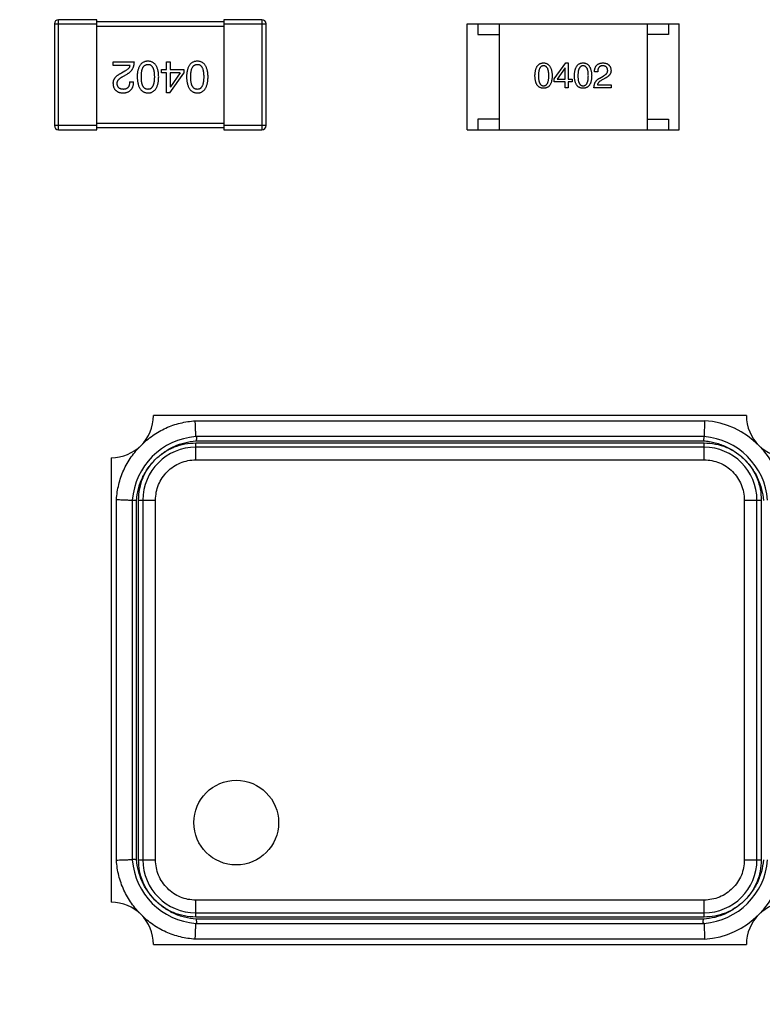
# Model space of a CAD drawing. Header units: millimetres. Extents: x 170 to 326, y 157 to 284.
# Tile 63 of 117: x 271.74 to 275.25, y 245.84 to 250.5. Entities that reach past the tile are written whole.
import ezdxf

# ---------------------------------------------------------------- set-up
doc = ezdxf.new("R2010")
doc.units = ezdxf.units.MM
doc.header["$LTSCALE"] = 30.734
doc.header["$PDMODE"] = 3
doc.header["$PDSIZE"] = 0.3125
doc.layers.get('0').update_dxf_attribs({"linetype": 'CONTINUOUS'})
doc.layers.get('Defpoints').update_dxf_attribs({"linetype": 'CONTINUOUS'})
doc.layers.add('dim', color=6, linetype='CONTINUOUS', lineweight=9)
doc.styles.add('Verdana', font='verdana.ttf', dxfattribs={"height": 2.5})
doc.dimstyles.new('aaaaaaaa 3.0', dxfattribs={"dimtxt": 2.5, "dimasz": 1.5, "dimexe": 1.25, "dimexo": 0.625, "dimtad": 1, "dimdec": 1, "dimzin": 9, "dimdsep": 46, "dimtxsty": 'Verdana', "dimcen": 0, "dimazin": 0, "dimtfac": 1, "dimtofl": 0, "dimtmove": 0, "dimatfit": 3, "dimfxl": 1, "dimlwd": 25, "dimlwe": 25, "dimarcsym": 0})

# ---------------------------------------------------------------- blocks, each defined once
blk = doc.blocks.new('*D22')
at = {"layer": 'Defpoints', "color": 0}
for p in [(274.7606, 232.134), (276.0365, 231.1686)]:
    blk.add_point(p, dxfattribs=at)
at = {"layer": 'dim', "color": 0, "lineweight": 25}
blk.add_line((258.9163, 244.1233), (273.5644, 233.0392), dxfattribs=at)
at = {"layer": 'dim', "color": 0}
blk.add_solid([(273.4136, 232.8398), (273.7153, 233.2385), (274.7606, 232.134)], dxfattribs=at)
at = {"layer": 'dim', "color": 0, "insert": (267.0097, 240.8408), "char_height": 2.5, "attachment_point": 5, "rotation": 322.8856, "style": 'Verdana'}
blk.add_mtext('4-M2{\\f宋体|b0|i0|c134|p2;螺柱}', dxfattribs=at)

msp = doc.modelspace()

# ---------------------------------------------------------------- linework, layer by layer
at = {"linetype": 'Continuous'}
for p, q in [((271.9275, 249.9763), (271.9275, 250.4963)), ((272.1075, 250.4963), (271.9275, 250.4963)), ((272.1075, 249.9763), (272.1075, 250.4963)), ((272.7075, 250.4863), (272.1075, 250.4863)), ((272.7075, 250.4963), (272.7075, 249.9763)), ((272.8875, 250.4963), (272.7075, 250.4963)), ((272.8875, 250.4963), (272.8875, 249.9763)), ((271.9075, 250.4763), (271.9075, 249.9963)), ((271.9075, 250.4763), (272.1075, 250.4763)), ((272.1075, 250.4663), (272.7075, 250.4663)), ((272.7075, 250.4763), (272.9075, 250.4763)), ((272.9075, 249.9963), (272.9075, 250.4763)), ((273.8576, 249.9764), (273.8576, 250.4764)), ((273.8576, 250.4764), (274.8576, 250.4764)), ((273.9076, 250.4764), (273.9076, 250.4264)), ((274.0076, 250.4764), (274.0076, 249.9764)), ((274.7076, 250.4764), (274.7076, 249.9764)), ((274.8076, 250.4764), (274.8076, 250.4264)), ((274.8576, 249.9764), (274.8576, 250.4764)), ((273.9076, 250.4264), (274.0076, 250.4264)), ((274.8076, 250.4264), (274.7076, 250.4264)), ((272.1844, 250.2803), (272.1844, 250.2975)), ((272.1844, 250.2975), (272.2852, 250.2975)), ((272.4364, 250.2615), (272.4364, 250.2975)), ((272.4364, 250.2975), (272.4544, 250.2975)), ((272.4544, 250.2975), (272.4544, 250.2615)), ((272.2647, 250.2803), (272.1844, 250.2803)), ((272.2401, 250.2525), (272.2245, 250.2434)), ((272.4142, 250.2459), (272.4142, 250.2615)), ((272.4142, 250.2615), (272.4364, 250.2615)), ((272.4364, 250.2459), (272.4142, 250.2459)), ((272.4364, 250.15), (272.4364, 250.2459)), ((272.4544, 250.2615), (272.5192, 250.2615)), ((272.4544, 250.2459), (272.4544, 250.1787)), ((272.502, 250.2459), (272.4544, 250.2459)), ((272.502, 250.2459), (272.4552, 250.1787)), ((272.5192, 250.2615), (272.5192, 250.2434)), ((274.2683, 250.2173), (274.322, 250.2921)), ((274.3194, 250.2691), (274.282, 250.2154)), ((274.3201, 250.2691), (274.3194, 250.2691)), ((274.3201, 250.2154), (274.3201, 250.2691)), ((274.322, 250.2921), (274.3345, 250.2921)), ((274.3345, 250.2921), (274.3345, 250.2154)), ((274.4731, 250.2495), (274.4581, 250.2495)), ((272.2311, 250.2279), (272.2508, 250.2393)), ((272.2631, 250.2033), (272.2819, 250.2033)), ((272.452, 250.15), (272.5192, 250.2434)), ((274.2683, 250.2029), (274.2683, 250.2173)), ((274.3201, 250.2029), (274.2683, 250.2029)), ((274.282, 250.2154), (274.3201, 250.2154)), ((274.3201, 250.1741), (274.3201, 250.2029)), ((274.3345, 250.2154), (274.3522, 250.2154)), ((274.3345, 250.2029), (274.3345, 250.1741)), ((274.3522, 250.2029), (274.3345, 250.2029)), ((274.3522, 250.2154), (274.3522, 250.2029)), ((274.483, 250.2206), (274.4987, 250.2298)), ((274.504, 250.2173), (274.4915, 250.2101)), ((272.4544, 250.1787), (272.4552, 250.1787)), ((274.3345, 250.1741), (274.3201, 250.1741)), ((274.5361, 250.1741), (274.4554, 250.1741)), ((274.4718, 250.1878), (274.5361, 250.1878)), ((274.5361, 250.1878), (274.5361, 250.1741)), ((272.452, 250.15), (272.4364, 250.15)), ((273.9076, 250.0264), (273.9076, 249.9764)), ((274.0076, 250.0264), (273.9076, 250.0264)), ((274.7076, 250.0264), (274.8076, 250.0264)), ((274.8076, 250.0264), (274.8076, 249.9764)), ((272.1075, 249.9963), (271.9075, 249.9963)), ((271.9275, 249.9763), (272.1075, 249.9763)), ((272.7075, 250.0063), (272.1075, 250.0063)), ((272.1075, 249.9863), (272.7075, 249.9863)), ((272.9075, 249.9963), (272.7075, 249.9963)), ((272.7075, 249.9763), (272.8875, 249.9763)), ((273.8576, 249.9764), (274.8576, 249.9764)), ((275.1755, 248.6264), (272.3755, 248.6264)), ((272.5728, 248.6014), (274.9783, 248.6014)), ((274.9755, 248.5264), (272.5755, 248.5264)), ((274.974, 248.5065), (274.9755, 248.5264)), ((272.5755, 248.5064), (274.974, 248.5065)), ((272.5755, 248.4964), (274.9755, 248.4964)), ((272.5755, 248.4164), (272.5755, 248.4964)), ((274.9755, 248.4164), (274.9755, 248.4964)), ((274.9755, 248.4764), (272.5755, 248.4764)), ((272.1755, 248.4264), (272.1755, 246.3264)), ((272.5755, 248.4164), (274.9755, 248.4164)), ((272.2005, 246.5237), (272.2005, 248.2292)), ((272.2755, 248.2264), (272.2755, 246.5264)), ((272.2956, 246.5264), (272.2955, 248.2249)), ((272.3055, 248.2264), (272.3855, 248.2264)), ((272.3055, 246.5264), (272.3055, 248.2264)), ((272.3255, 248.2264), (272.3255, 246.5264)), ((272.3855, 246.5264), (272.3855, 248.2264)), ((275.1655, 248.2264), (275.2455, 248.2264)), ((275.1655, 248.2264), (275.1655, 246.5264)), ((275.2255, 246.5264), (275.2255, 248.2264)), ((275.2455, 248.2264), (275.2455, 246.5264)), ((272.3055, 246.5264), (272.3855, 246.5264)), ((275.1655, 246.5264), (275.2455, 246.5264)), ((274.9755, 246.3364), (272.5755, 246.3364)), ((272.5755, 246.2564), (272.5755, 246.3364)), ((274.9755, 246.2564), (274.9755, 246.3364)), ((272.5755, 246.2764), (274.9755, 246.2764)), ((274.9755, 246.2564), (272.5755, 246.2564)), ((274.974, 246.2464), (272.5771, 246.2464)), ((272.5755, 246.2264), (274.9755, 246.2264)), ((272.3755, 246.1264), (275.1755, 246.1264)), ((274.9783, 246.1514), (272.5728, 246.1514))]:
    msp.add_line(p, q, dxfattribs=at)
msp.add_circle((272.7663, 246.7025), 0.2, dxfattribs=at)
for centre, radius, start, end in [((271.9275, 250.4763), 0.02, 90, 180), ((272.8875, 250.4763), 0.02, 0, 90), ((271.9275, 249.9963), 0.02, 180, 270), ((272.8875, 249.9963), 0.02, 270, 0), ((272.1755, 248.6264), 0.2, 270, 0), ((275.3755, 248.6264), 0.2, 180, 270), ((274.9505, 248.2014), 0.401, 3.9757, 86.0243), ((272.6006, 248.2014), 0.326, 94.4096, 175.5904), ((274.9505, 248.2014), 0.326, 4.4096, 85.5904), ((272.5755, 248.2264), 0.25, 90, 180), ((274.9755, 248.2264), 0.25, 0, 90), ((272.6006, 246.5515), 0.326, 184.4096, 265.5904), ((272.5755, 246.5264), 0.25, 180, 270), ((274.9505, 246.5515), 0.326, 274.4096, 355.5904), ((274.9755, 246.5264), 0.25, 270, 0), ((274.9505, 246.5515), 0.401, 273.9757, 356.0243), ((272.1755, 246.1264), 0.2, 0, 90), ((275.3755, 246.1264), 0.2, 90, 180)]:
    msp.add_arc(centre, radius, start, end, dxfattribs=at)
for points, knots in [([(272.2508, 250.2393), (272.2521, 250.2401), (272.2548, 250.2416), (272.2586, 250.2441), (272.2622, 250.2468), (272.2655, 250.2497), (272.2686, 250.2527), (272.2714, 250.2559), (272.274, 250.2593), (272.2762, 250.2629), (272.2783, 250.2666), (272.28, 250.2705), (272.2816, 250.2746), (272.2828, 250.2789), (272.2838, 250.2833), (272.2845, 250.2879), (272.285, 250.2926), (272.2851, 250.2959), (272.2852, 250.2975)], [0, 0, 0, 0, 0.065828, 0.130094, 0.192451, 0.254037, 0.313974, 0.373757, 0.433048, 0.492243, 0.551902, 0.611758, 0.672678, 0.734814, 0.798569, 0.863693, 0.930488, 1, 1, 1, 1]), ([(272.3493, 250.3), (272.3473, 250.2999), (272.3434, 250.2997), (272.3378, 250.2988), (272.3326, 250.2972), (272.3277, 250.2952), (272.3231, 250.2925), (272.319, 250.2893), (272.3152, 250.2855), (272.3119, 250.2811), (272.3089, 250.2762), (272.3063, 250.2707), (272.304, 250.2647), (272.3022, 250.2581), (272.3007, 250.2509), (272.2996, 250.2432), (272.2988, 250.2349), (272.2986, 250.2292), (272.2985, 250.2262)], [0, 0, 0, 0, 0.059134, 0.115603, 0.169236, 0.221572, 0.273254, 0.32474, 0.377319, 0.431815, 0.488555, 0.548609, 0.612242, 0.680182, 0.75251, 0.829782, 0.91231, 1, 1, 1, 1]), ([(272.4001, 250.2262), (272.4, 250.2292), (272.3998, 250.2349), (272.3991, 250.2432), (272.398, 250.2509), (272.3964, 250.2581), (272.3946, 250.2647), (272.3923, 250.2707), (272.3897, 250.2762), (272.3867, 250.2811), (272.3834, 250.2855), (272.3796, 250.2893), (272.3755, 250.2925), (272.371, 250.2952), (272.3661, 250.2972), (272.3608, 250.2988), (272.3552, 250.2997), (272.3513, 250.2999), (272.3493, 250.3)], [0, 0, 0, 0, 0.087693, 0.170223, 0.247496, 0.319826, 0.387768, 0.451403, 0.511459, 0.568358, 0.622671, 0.675251, 0.726739, 0.778422, 0.830759, 0.884394, 0.940865, 1, 1, 1, 1]), ([(272.5825, 250.3), (272.5805, 250.2999), (272.5766, 250.2997), (272.571, 250.2988), (272.5657, 250.2972), (272.5608, 250.2952), (272.5563, 250.2925), (272.5522, 250.2893), (272.5484, 250.2855), (272.545, 250.2811), (272.542, 250.2762), (272.5394, 250.2707), (272.5372, 250.2647), (272.5353, 250.2581), (272.5338, 250.2509), (272.5327, 250.2432), (272.5319, 250.2349), (272.5317, 250.2292), (272.5316, 250.2262)], [0, 0, 0, 0, 0.059134, 0.115603, 0.169236, 0.221572, 0.273254, 0.32474, 0.377319, 0.431815, 0.488555, 0.548609, 0.612242, 0.680182, 0.75251, 0.829782, 0.91231, 1, 1, 1, 1]), ([(272.6333, 250.2262), (272.6332, 250.2292), (272.633, 250.2349), (272.6322, 250.2432), (272.6311, 250.2509), (272.6296, 250.2581), (272.6277, 250.2647), (272.6255, 250.2707), (272.6229, 250.2762), (272.6199, 250.2811), (272.6165, 250.2855), (272.6128, 250.2893), (272.6086, 250.2925), (272.6041, 250.2952), (272.5992, 250.2972), (272.594, 250.2988), (272.5883, 250.2997), (272.5845, 250.2999), (272.5825, 250.3)], [0, 0, 0, 0, 0.087693, 0.170223, 0.247496, 0.319826, 0.387768, 0.451403, 0.511459, 0.568358, 0.622671, 0.675251, 0.726739, 0.778422, 0.830759, 0.884394, 0.940865, 1, 1, 1, 1]), ([(272.2647, 250.2803), (272.2644, 250.279), (272.2639, 250.2764), (272.2623, 250.2726), (272.2601, 250.269), (272.2573, 250.2654), (272.2539, 250.262), (272.2499, 250.2587), (272.2452, 250.2554), (272.2419, 250.2535), (272.2401, 250.2525)], [0, 0, 0, 0, 0.103034, 0.208166, 0.318255, 0.434664, 0.559728, 0.695394, 0.841708, 1, 1, 1, 1]), ([(272.3182, 250.2262), (272.3182, 250.2286), (272.3182, 250.2331), (272.3186, 250.2397), (272.3192, 250.2459), (272.32, 250.2516), (272.3211, 250.2569), (272.3224, 250.2617), (272.324, 250.2661), (272.3258, 250.27), (272.3279, 250.2735), (272.3302, 250.2766), (272.3328, 250.2792), (272.3356, 250.2813), (272.3387, 250.283), (272.342, 250.2842), (272.3456, 250.285), (272.3481, 250.2852), (272.3493, 250.2852)], [0, 0, 0, 0, 0.094834, 0.184067, 0.267029, 0.344713, 0.417334, 0.484367, 0.546941, 0.604717, 0.65953, 0.710539, 0.759381, 0.806382, 0.853027, 0.900623, 0.949121, 1, 1, 1, 1]), ([(272.3493, 250.2852), (272.3505, 250.2852), (272.3529, 250.2851), (272.3564, 250.2844), (272.3597, 250.2833), (272.3626, 250.2816), (272.3654, 250.2795), (272.3679, 250.277), (272.3702, 250.2739), (272.3722, 250.2704), (272.3739, 250.2665), (272.3755, 250.2621), (272.3767, 250.2572), (272.3778, 250.2519), (272.3786, 250.2461), (272.3792, 250.2399), (272.3796, 250.2332), (272.3796, 250.2286), (272.3796, 250.2262)], [0, 0, 0, 0, 0.049766, 0.097012, 0.143225, 0.188786, 0.235079, 0.282962, 0.333687, 0.387747, 0.445963, 0.508657, 0.576545, 0.649868, 0.72822, 0.812712, 0.903543, 1, 1, 1, 1]), ([(272.5513, 250.2262), (272.5513, 250.2286), (272.5514, 250.2331), (272.5517, 250.2397), (272.5523, 250.2459), (272.5532, 250.2516), (272.5543, 250.2569), (272.5556, 250.2617), (272.5572, 250.2661), (272.559, 250.27), (272.5611, 250.2735), (272.5634, 250.2766), (272.5659, 250.2792), (272.5688, 250.2813), (272.5719, 250.283), (272.5752, 250.2842), (272.5787, 250.285), (272.5812, 250.2852), (272.5825, 250.2852)], [0, 0, 0, 0, 0.094834, 0.184067, 0.267029, 0.344713, 0.417334, 0.484367, 0.546941, 0.604717, 0.65953, 0.710539, 0.759381, 0.806382, 0.853027, 0.900623, 0.949121, 1, 1, 1, 1]), ([(272.5825, 250.2852), (272.5837, 250.2852), (272.5861, 250.2851), (272.5896, 250.2844), (272.5928, 250.2833), (272.5958, 250.2816), (272.5985, 250.2795), (272.6011, 250.277), (272.6033, 250.2739), (272.6053, 250.2704), (272.6071, 250.2665), (272.6087, 250.2621), (272.6099, 250.2572), (272.611, 250.2519), (272.6118, 250.2461), (272.6124, 250.2399), (272.6127, 250.2332), (272.6128, 250.2286), (272.6128, 250.2262)], [0, 0, 0, 0, 0.049766, 0.097012, 0.143225, 0.188786, 0.235079, 0.282962, 0.333687, 0.387747, 0.445963, 0.508657, 0.576545, 0.649868, 0.72822, 0.812712, 0.903543, 1, 1, 1, 1]), ([(274.177, 250.2311), (274.177, 250.2335), (274.1772, 250.2383), (274.1778, 250.2451), (274.1787, 250.2515), (274.1799, 250.2574), (274.1814, 250.2629), (274.1832, 250.2679), (274.1853, 250.2724), (274.1877, 250.2765), (274.1904, 250.2801), (274.1934, 250.2832), (274.1967, 250.2859), (274.2003, 250.2881), (274.2042, 250.2898), (274.2084, 250.2911), (274.2129, 250.2919), (274.216, 250.292), (274.2176, 250.2921)], [0, 0, 0, 0, 0.088823, 0.172287, 0.250296, 0.323438, 0.392244, 0.456221, 0.516635, 0.573871, 0.628, 0.680335, 0.731489, 0.782557, 0.834044, 0.886738, 0.942089, 1, 1, 1, 1]), ([(274.2176, 250.2783), (274.2166, 250.2783), (274.2147, 250.2782), (274.2119, 250.2777), (274.2093, 250.2767), (274.2069, 250.2754), (274.2048, 250.2737), (274.2027, 250.2717), (274.2009, 250.2693), (274.1993, 250.2665), (274.1979, 250.2633), (274.1967, 250.2598), (274.1957, 250.2559), (274.1948, 250.2517), (274.1942, 250.247), (274.1937, 250.2421), (274.1934, 250.2367), (274.1934, 250.233), (274.1934, 250.2311)], [0, 0, 0, 0, 0.049764, 0.097007, 0.143217, 0.188577, 0.235116, 0.282997, 0.333719, 0.387776, 0.445989, 0.508679, 0.576563, 0.649481, 0.728235, 0.812722, 0.903548, 1, 1, 1, 1]), ([(274.2176, 250.2921), (274.2192, 250.292), (274.2222, 250.2918), (274.2267, 250.2909), (274.2308, 250.2896), (274.2347, 250.2879), (274.2383, 250.2856), (274.2416, 250.2829), (274.2445, 250.2798), (274.2472, 250.2762), (274.2496, 250.2721), (274.2518, 250.2676), (274.2536, 250.2626), (274.2551, 250.2572), (274.2563, 250.2513), (274.2573, 250.245), (274.258, 250.2382), (274.2582, 250.2335), (274.2583, 250.2311)], [0, 0, 0, 0, 0.057415, 0.112361, 0.16496, 0.216437, 0.267441, 0.318839, 0.371478, 0.426325, 0.483626, 0.544235, 0.608673, 0.677374, 0.750405, 0.828394, 0.911525, 1, 1, 1, 1]), ([(274.2425, 250.2311), (274.2425, 250.233), (274.2425, 250.2367), (274.2422, 250.2421), (274.2417, 250.247), (274.241, 250.2517), (274.2402, 250.2559), (274.2391, 250.2598), (274.2379, 250.2633), (274.2364, 250.2665), (274.2347, 250.2693), (274.2329, 250.2717), (274.2308, 250.2737), (274.2286, 250.2754), (274.2261, 250.2767), (274.2234, 250.2777), (274.2206, 250.2782), (274.2186, 250.2783), (274.2176, 250.2783)], [0, 0, 0, 0, 0.095719, 0.185854, 0.269738, 0.347952, 0.420315, 0.487894, 0.550245, 0.608186, 0.662454, 0.713283, 0.761375, 0.808209, 0.854301, 0.901312, 0.949396, 1, 1, 1, 1]), ([(274.3635, 250.2311), (274.3636, 250.2335), (274.3637, 250.2383), (274.3643, 250.2451), (274.3652, 250.2515), (274.3664, 250.2574), (274.3679, 250.2629), (274.3697, 250.2679), (274.3718, 250.2724), (274.3742, 250.2765), (274.3769, 250.2801), (274.3799, 250.2832), (274.3832, 250.2859), (274.3868, 250.2881), (274.3907, 250.2898), (274.3949, 250.2911), (274.3994, 250.2919), (274.4025, 250.292), (274.4041, 250.2921)], [0, 0, 0, 0, 0.088823, 0.172287, 0.250296, 0.323438, 0.392244, 0.456221, 0.516635, 0.573871, 0.628, 0.680335, 0.731489, 0.782557, 0.834044, 0.886738, 0.942089, 1, 1, 1, 1]), ([(274.4041, 250.2783), (274.4032, 250.2783), (274.4012, 250.2782), (274.3985, 250.2777), (274.3959, 250.2767), (274.3935, 250.2754), (274.3913, 250.2737), (274.3893, 250.2717), (274.3875, 250.2693), (274.3859, 250.2665), (274.3844, 250.2633), (274.3832, 250.2598), (274.3822, 250.2559), (274.3813, 250.2517), (274.3807, 250.247), (274.3802, 250.2421), (274.3799, 250.2367), (274.3799, 250.233), (274.3799, 250.2311)], [0, 0, 0, 0, 0.049764, 0.097007, 0.143217, 0.188577, 0.235116, 0.282997, 0.333719, 0.387776, 0.445989, 0.508679, 0.576563, 0.649481, 0.728235, 0.812722, 0.903548, 1, 1, 1, 1]), ([(274.4041, 250.2921), (274.4057, 250.292), (274.4088, 250.2918), (274.4132, 250.2909), (274.4174, 250.2896), (274.4212, 250.2879), (274.4248, 250.2856), (274.4281, 250.2829), (274.4311, 250.2798), (274.4338, 250.2762), (274.4362, 250.2721), (274.4383, 250.2676), (274.4401, 250.2626), (274.4416, 250.2572), (274.4428, 250.2513), (274.4438, 250.245), (274.4445, 250.2382), (274.4447, 250.2335), (274.4448, 250.2311)], [0, 0, 0, 0, 0.057415, 0.112361, 0.16496, 0.216437, 0.267441, 0.318839, 0.371478, 0.426325, 0.483626, 0.544235, 0.608673, 0.677374, 0.750405, 0.828394, 0.911525, 1, 1, 1, 1]), ([(274.4291, 250.2311), (274.429, 250.233), (274.429, 250.2367), (274.4287, 250.2421), (274.4282, 250.247), (274.4276, 250.2517), (274.4267, 250.2559), (274.4256, 250.2598), (274.4244, 250.2633), (274.4229, 250.2665), (274.4212, 250.2693), (274.4194, 250.2717), (274.4173, 250.2737), (274.4151, 250.2754), (274.4126, 250.2767), (274.41, 250.2777), (274.4071, 250.2782), (274.4051, 250.2783), (274.4041, 250.2783)], [0, 0, 0, 0, 0.095719, 0.185854, 0.269738, 0.347952, 0.420315, 0.487894, 0.550245, 0.608186, 0.662454, 0.713283, 0.761375, 0.808209, 0.854301, 0.901312, 0.949396, 1, 1, 1, 1]), ([(274.4581, 250.2495), (274.4581, 250.2511), (274.4582, 250.2544), (274.4588, 250.2591), (274.4596, 250.2635), (274.4608, 250.2676), (274.4622, 250.2714), (274.464, 250.2748), (274.4661, 250.278), (274.4685, 250.2808), (274.4712, 250.2834), (274.4742, 250.2855), (274.4776, 250.2874), (274.4812, 250.289), (274.4851, 250.2903), (274.4894, 250.2912), (274.4939, 250.2918), (274.4971, 250.292), (274.4987, 250.2921)], [0, 0, 0, 0, 0.074935, 0.145873, 0.212498, 0.27598, 0.33603, 0.394042, 0.450372, 0.505546, 0.560812, 0.616481, 0.673265, 0.732328, 0.7938, 0.858943, 0.92718, 1, 1, 1, 1]), ([(274.4967, 250.2783), (274.4958, 250.2783), (274.494, 250.2782), (274.4914, 250.2779), (274.4889, 250.2773), (274.4867, 250.2766), (274.4846, 250.2755), (274.4826, 250.2743), (274.4809, 250.2728), (274.4793, 250.2711), (274.4779, 250.2692), (274.4767, 250.267), (274.4757, 250.2646), (274.4748, 250.262), (274.4741, 250.2592), (274.4736, 250.2562), (274.4733, 250.2529), (274.4732, 250.2506), (274.4731, 250.2495)], [0, 0, 0, 0, 0.065945, 0.127767, 0.186553, 0.242898, 0.297728, 0.351599, 0.404854, 0.459191, 0.515338, 0.573322, 0.634405, 0.698538, 0.767039, 0.84022, 0.917406, 1, 1, 1, 1]), ([(274.5204, 250.2573), (274.5203, 250.2581), (274.5201, 250.2598), (274.5197, 250.2621), (274.5191, 250.2642), (274.5184, 250.2663), (274.5175, 250.2681), (274.5165, 250.2698), (274.5152, 250.2714), (274.5138, 250.2728), (274.5122, 250.274), (274.5105, 250.2751), (274.5086, 250.276), (274.5066, 250.2768), (274.5043, 250.2774), (274.502, 250.2779), (274.4994, 250.2782), (274.4976, 250.2783), (274.4967, 250.2783)], [0, 0, 0, 0, 0.069456, 0.136175, 0.198596, 0.258993, 0.316838, 0.37342, 0.428889, 0.48454, 0.540119, 0.597644, 0.65702, 0.718534, 0.783117, 0.851564, 0.923888, 1, 1, 1, 1]), ([(274.4987, 250.2921), (274.5001, 250.292), (274.5029, 250.2918), (274.507, 250.2912), (274.5108, 250.2903), (274.5143, 250.2892), (274.5176, 250.2879), (274.5206, 250.2863), (274.5233, 250.2844), (274.5258, 250.2823), (274.528, 250.28), (274.53, 250.2774), (274.5317, 250.2745), (274.5331, 250.2714), (274.5342, 250.2681), (274.5351, 250.2645), (274.5358, 250.2607), (274.536, 250.258), (274.5361, 250.2567)], [0, 0, 0, 0, 0.074847, 0.14558, 0.212628, 0.276599, 0.337792, 0.396608, 0.453638, 0.509854, 0.565589, 0.621545, 0.678777, 0.737222, 0.798388, 0.862259, 0.929312, 1, 1, 1, 1]), ([(274.4987, 250.2298), (274.4996, 250.2303), (274.5015, 250.2312), (274.504, 250.2327), (274.5064, 250.2343), (274.5087, 250.2359), (274.5107, 250.2375), (274.5125, 250.2391), (274.5142, 250.2408), (274.5156, 250.2426), (274.5169, 250.2443), (274.5179, 250.246), (274.5188, 250.2479), (274.5195, 250.2497), (274.52, 250.2516), (274.5203, 250.2535), (274.5205, 250.2554), (274.5204, 250.2567), (274.5204, 250.2573)], [0, 0, 0, 0, 0.084365, 0.165386, 0.24176, 0.314729, 0.38433, 0.449952, 0.513164, 0.5734, 0.630824, 0.68644, 0.740136, 0.792605, 0.844515, 0.896112, 0.947763, 1, 1, 1, 1]), ([(274.5361, 250.2567), (274.5361, 250.2557), (274.5362, 250.2537), (274.5359, 250.2508), (274.5354, 250.2479), (274.5346, 250.2451), (274.5335, 250.2424), (274.5322, 250.2397), (274.5306, 250.2371), (274.5287, 250.2347), (274.5266, 250.2322), (274.5242, 250.2299), (274.5214, 250.2276), (274.5185, 250.2254), (274.5152, 250.2232), (274.5117, 250.2212), (274.508, 250.2192), (274.5053, 250.218), (274.504, 250.2173)], [0, 0, 0, 0, 0.055083, 0.109453, 0.162685, 0.21614, 0.26961, 0.324284, 0.380202, 0.437433, 0.497084, 0.559152, 0.624288, 0.692446, 0.763862, 0.838743, 0.917269, 1, 1, 1, 1]), ([(272.2245, 250.2434), (272.2228, 250.2427), (272.2195, 250.2411), (272.2148, 250.2386), (272.2104, 250.236), (272.2064, 250.2334), (272.2027, 250.2306), (272.1993, 250.2278), (272.1963, 250.2248), (272.1936, 250.2218), (272.1912, 250.2187), (272.1892, 250.2154), (272.1876, 250.2121), (272.1862, 250.2087), (272.1852, 250.2052), (272.1846, 250.2016), (272.1843, 250.198), (272.1843, 250.1955), (272.1844, 250.1943)], [0, 0, 0, 0, 0.082731, 0.161257, 0.236138, 0.307554, 0.375712, 0.440848, 0.502916, 0.562567, 0.619798, 0.675716, 0.73039, 0.78386, 0.837315, 0.890547, 0.944917, 1, 1, 1, 1]), ([(272.204, 250.1934), (272.204, 250.1942), (272.2039, 250.1959), (272.2041, 250.1983), (272.2045, 250.2006), (272.2051, 250.203), (272.206, 250.2053), (272.2071, 250.2075), (272.2084, 250.2098), (272.21, 250.2119), (272.2118, 250.2141), (272.2139, 250.2162), (272.2162, 250.2182), (272.2187, 250.2202), (272.2214, 250.2222), (272.2244, 250.2242), (272.2277, 250.2261), (272.2299, 250.2273), (272.2311, 250.2279)], [0, 0, 0, 0, 0.052237, 0.103888, 0.155485, 0.207395, 0.259864, 0.31356, 0.369176, 0.4266, 0.486836, 0.550048, 0.61567, 0.685271, 0.75824, 0.834614, 0.915635, 1, 1, 1, 1]), ([(272.2311, 250.15), (272.2331, 250.1501), (272.237, 250.1503), (272.2427, 250.1511), (272.2481, 250.1523), (272.253, 250.1538), (272.2575, 250.1558), (272.2617, 250.1582), (272.2655, 250.1609), (272.2689, 250.1641), (272.2719, 250.1676), (272.2745, 250.1716), (272.2767, 250.1759), (272.2785, 250.1806), (272.28, 250.1857), (272.281, 250.1912), (272.2817, 250.1971), (272.2818, 250.2012), (272.2819, 250.2033)], [0, 0, 0, 0, 0.07282, 0.141057, 0.2062, 0.267672, 0.326735, 0.383519, 0.439188, 0.494454, 0.549628, 0.605958, 0.66397, 0.72402, 0.787502, 0.854127, 0.925065, 1, 1, 1, 1]), ([(272.2631, 250.2033), (272.263, 250.2018), (272.2629, 250.199), (272.2625, 250.1949), (272.2619, 250.1911), (272.261, 250.1875), (272.2599, 250.1843), (272.2586, 250.1813), (272.2571, 250.1786), (272.2553, 250.1762), (272.2534, 250.1741), (272.2512, 250.1722), (272.2488, 250.1707), (272.2462, 250.1694), (272.2433, 250.1684), (272.2403, 250.1677), (272.237, 250.1673), (272.2347, 250.1672), (272.2336, 250.1672)], [0, 0, 0, 0, 0.082594, 0.15978, 0.232961, 0.301462, 0.365595, 0.426678, 0.484662, 0.540809, 0.595146, 0.648401, 0.702272, 0.757102, 0.813447, 0.872233, 0.934055, 1, 1, 1, 1]), ([(272.2985, 250.2262), (272.2986, 250.2232), (272.2989, 250.2174), (272.2997, 250.2089), (272.3009, 250.201), (272.3025, 250.1936), (272.3044, 250.1868), (272.3066, 250.1806), (272.3093, 250.175), (272.3123, 250.1699), (272.3157, 250.1654), (272.3194, 250.1614), (272.3235, 250.158), (272.328, 250.1553), (272.3328, 250.1531), (272.338, 250.1514), (272.3435, 250.1503), (272.3474, 250.1501), (272.3493, 250.15)], [0, 0, 0, 0, 0.088475, 0.171606, 0.249595, 0.322626, 0.391327, 0.455765, 0.516374, 0.573675, 0.628522, 0.681161, 0.732559, 0.783563, 0.83504, 0.887639, 0.942585, 1, 1, 1, 1]), ([(272.3493, 250.1672), (272.3481, 250.1673), (272.3456, 250.1674), (272.342, 250.168), (272.3387, 250.1692), (272.3356, 250.1708), (272.3328, 250.1729), (272.3302, 250.1755), (272.3279, 250.1785), (272.3258, 250.182), (272.324, 250.186), (272.3224, 250.1904), (272.3211, 250.1952), (272.32, 250.2005), (272.3192, 250.2063), (272.3186, 250.2125), (272.3182, 250.2192), (272.3182, 250.2238), (272.3182, 250.2262)], [0, 0, 0, 0, 0.050604, 0.098688, 0.145699, 0.191791, 0.238625, 0.286717, 0.337546, 0.391814, 0.449755, 0.512106, 0.579685, 0.652048, 0.730262, 0.814146, 0.904281, 1, 1, 1, 1]), ([(272.3796, 250.2262), (272.3796, 250.2238), (272.3796, 250.2192), (272.3792, 250.2125), (272.3786, 250.2063), (272.3779, 250.2005), (272.3767, 250.1952), (272.3755, 250.1903), (272.3739, 250.186), (272.3722, 250.182), (272.3702, 250.1785), (272.3679, 250.1755), (272.3654, 250.1729), (272.3627, 250.1708), (272.3597, 250.1692), (272.3564, 250.168), (272.3529, 250.1674), (272.3505, 250.1673), (272.3493, 250.1672)], [0, 0, 0, 0, 0.096452, 0.187278, 0.271765, 0.350519, 0.423437, 0.491321, 0.554011, 0.612224, 0.666281, 0.717003, 0.764884, 0.811423, 0.856783, 0.902993, 0.950236, 1, 1, 1, 1]), ([(272.3493, 250.15), (272.3513, 250.1501), (272.3552, 250.1503), (272.3608, 250.1512), (272.3661, 250.1528), (272.371, 250.1549), (272.3755, 250.1577), (272.3796, 250.161), (272.3834, 250.165), (272.3867, 250.1695), (272.3897, 250.1746), (272.3923, 250.1802), (272.3946, 250.1865), (272.3964, 250.1933), (272.398, 250.2007), (272.3991, 250.2087), (272.3998, 250.2173), (272.4, 250.2232), (272.4001, 250.2262)], [0, 0, 0, 0, 0.057911, 0.113262, 0.165956, 0.217443, 0.268511, 0.319665, 0.372, 0.426129, 0.483365, 0.543779, 0.607756, 0.676562, 0.749704, 0.827713, 0.911177, 1, 1, 1, 1]), ([(272.5316, 250.2262), (272.5318, 250.2232), (272.532, 250.2174), (272.5329, 250.2089), (272.5341, 250.201), (272.5356, 250.1936), (272.5375, 250.1868), (272.5398, 250.1806), (272.5424, 250.175), (272.5454, 250.1699), (272.5488, 250.1654), (272.5525, 250.1614), (272.5566, 250.158), (272.5611, 250.1553), (272.5659, 250.1531), (272.5711, 250.1514), (272.5767, 250.1503), (272.5805, 250.1501), (272.5825, 250.15)], [0, 0, 0, 0, 0.088475, 0.171606, 0.249595, 0.322626, 0.391327, 0.455765, 0.516374, 0.573675, 0.628522, 0.681161, 0.732559, 0.783563, 0.83504, 0.887639, 0.942585, 1, 1, 1, 1]), ([(272.5825, 250.1672), (272.5812, 250.1673), (272.5788, 250.1674), (272.5752, 250.168), (272.5719, 250.1692), (272.5688, 250.1708), (272.566, 250.1729), (272.5634, 250.1755), (272.5611, 250.1785), (272.559, 250.182), (272.5572, 250.186), (272.5556, 250.1904), (272.5543, 250.1952), (272.5532, 250.2005), (272.5523, 250.2063), (272.5517, 250.2125), (272.5514, 250.2192), (272.5513, 250.2238), (272.5513, 250.2262)], [0, 0, 0, 0, 0.050604, 0.098688, 0.145699, 0.191791, 0.238625, 0.286717, 0.337546, 0.391814, 0.449755, 0.512106, 0.579685, 0.652048, 0.730262, 0.814146, 0.904281, 1, 1, 1, 1]), ([(272.5825, 250.15), (272.5845, 250.1501), (272.5883, 250.1503), (272.594, 250.1512), (272.5992, 250.1528), (272.6041, 250.1549), (272.6086, 250.1577), (272.6128, 250.161), (272.6165, 250.165), (272.6199, 250.1695), (272.6229, 250.1746), (272.6255, 250.1802), (272.6277, 250.1865), (272.6296, 250.1933), (272.6311, 250.2007), (272.6322, 250.2087), (272.633, 250.2173), (272.6332, 250.2232), (272.6333, 250.2262)], [0, 0, 0, 0, 0.057911, 0.113262, 0.165956, 0.217443, 0.268511, 0.319665, 0.372, 0.426129, 0.483365, 0.543779, 0.607756, 0.676562, 0.749704, 0.827713, 0.911177, 1, 1, 1, 1]), ([(272.6128, 250.2262), (272.6128, 250.2238), (272.6127, 250.2192), (272.6124, 250.2125), (272.6118, 250.2063), (272.611, 250.2005), (272.6099, 250.1952), (272.6087, 250.1903), (272.6071, 250.186), (272.6053, 250.182), (272.6033, 250.1785), (272.6011, 250.1755), (272.5985, 250.1729), (272.5958, 250.1708), (272.5928, 250.1692), (272.5896, 250.168), (272.5861, 250.1674), (272.5837, 250.1673), (272.5825, 250.1672)], [0, 0, 0, 0, 0.096452, 0.187278, 0.271765, 0.350519, 0.423437, 0.491321, 0.554011, 0.612224, 0.666281, 0.717003, 0.764884, 0.811423, 0.856783, 0.902993, 0.950236, 1, 1, 1, 1]), ([(274.2176, 250.1721), (274.216, 250.1722), (274.2129, 250.1723), (274.2084, 250.173), (274.2042, 250.1743), (274.2003, 250.1759), (274.1967, 250.1781), (274.1934, 250.1806), (274.1904, 250.1837), (274.1877, 250.1872), (274.1853, 250.1911), (274.1832, 250.1955), (274.1814, 250.2003), (274.1799, 250.2056), (274.1787, 250.2114), (274.1778, 250.2175), (274.1772, 250.2242), (274.177, 250.2287), (274.177, 250.2311)], [0, 0, 0, 0, 0.059135, 0.115606, 0.169241, 0.221578, 0.273261, 0.324749, 0.377329, 0.431642, 0.488541, 0.548597, 0.612232, 0.680174, 0.752504, 0.829777, 0.912307, 1, 1, 1, 1]), ([(274.1934, 250.2311), (274.1934, 250.2292), (274.1934, 250.2255), (274.1937, 250.2201), (274.1942, 250.2152), (274.1948, 250.2105), (274.1957, 250.2063), (274.1967, 250.2024), (274.1979, 250.1989), (274.1993, 250.1957), (274.2009, 250.1929), (274.2027, 250.1905), (274.2047, 250.1885), (274.207, 250.1868), (274.2093, 250.1855), (274.2119, 250.1845), (274.2147, 250.184), (274.2166, 250.1839), (274.2176, 250.1839)], [0, 0, 0, 0, 0.096457, 0.187288, 0.27178, 0.350132, 0.423455, 0.491343, 0.554037, 0.612253, 0.666313, 0.717038, 0.764921, 0.811214, 0.856775, 0.902988, 0.950234, 1, 1, 1, 1]), ([(274.2176, 250.1839), (274.2186, 250.184), (274.2206, 250.1841), (274.2235, 250.1847), (274.2261, 250.1857), (274.2286, 250.187), (274.2308, 250.1887), (274.2329, 250.1908), (274.2347, 250.1933), (274.2364, 250.1961), (274.2379, 250.1992), (274.2391, 250.2027), (274.2402, 250.2066), (274.241, 250.2108), (274.2417, 250.2154), (274.2422, 250.2203), (274.2425, 250.2256), (274.2425, 250.2292), (274.2425, 250.2311)], [0, 0, 0, 0, 0.050879, 0.099377, 0.146973, 0.193618, 0.240619, 0.289461, 0.34047, 0.395283, 0.453059, 0.515633, 0.582666, 0.655287, 0.732971, 0.815933, 0.905166, 1, 1, 1, 1]), ([(274.2583, 250.2311), (274.2582, 250.2287), (274.258, 250.2242), (274.2574, 250.2175), (274.2565, 250.2114), (274.2553, 250.2056), (274.2538, 250.2003), (274.252, 250.1955), (274.25, 250.1911), (274.2476, 250.1872), (274.2449, 250.1837), (274.2419, 250.1806), (274.2386, 250.1781), (274.2349, 250.1759), (274.231, 250.1743), (274.2268, 250.173), (274.2223, 250.1723), (274.2192, 250.1722), (274.2176, 250.1721)], [0, 0, 0, 0, 0.08769, 0.170218, 0.24749, 0.319818, 0.387758, 0.451391, 0.511445, 0.568185, 0.622681, 0.67526, 0.726746, 0.778428, 0.830764, 0.884397, 0.940866, 1, 1, 1, 1]), ([(274.4041, 250.1721), (274.4025, 250.1722), (274.3994, 250.1723), (274.3949, 250.173), (274.3907, 250.1743), (274.3868, 250.1759), (274.3832, 250.1781), (274.3799, 250.1806), (274.3769, 250.1837), (274.3742, 250.1872), (274.3718, 250.1911), (274.3697, 250.1955), (274.3679, 250.2003), (274.3664, 250.2056), (274.3652, 250.2114), (274.3643, 250.2175), (274.3637, 250.2242), (274.3636, 250.2287), (274.3635, 250.2311)], [0, 0, 0, 0, 0.059135, 0.115606, 0.169241, 0.221578, 0.273261, 0.324749, 0.377329, 0.431642, 0.488541, 0.548597, 0.612232, 0.680174, 0.752504, 0.829777, 0.912307, 1, 1, 1, 1]), ([(274.3799, 250.2311), (274.3799, 250.2292), (274.3799, 250.2255), (274.3802, 250.2201), (274.3807, 250.2152), (274.3813, 250.2105), (274.3822, 250.2063), (274.3832, 250.2024), (274.3844, 250.1989), (274.3859, 250.1957), (274.3875, 250.1929), (274.3893, 250.1905), (274.3913, 250.1885), (274.3935, 250.1868), (274.3959, 250.1855), (274.3985, 250.1845), (274.4012, 250.184), (274.4032, 250.1839), (274.4041, 250.1839)], [0, 0, 0, 0, 0.096457, 0.187288, 0.27178, 0.350132, 0.423455, 0.491343, 0.554037, 0.612253, 0.666313, 0.717038, 0.764921, 0.811214, 0.856775, 0.902988, 0.950234, 1, 1, 1, 1]), ([(274.4041, 250.1839), (274.4051, 250.184), (274.4071, 250.1841), (274.41, 250.1847), (274.4126, 250.1857), (274.4151, 250.187), (274.4174, 250.1887), (274.4194, 250.1908), (274.4213, 250.1933), (274.4229, 250.1961), (274.4244, 250.1992), (274.4256, 250.2027), (274.4267, 250.2066), (274.4276, 250.2108), (274.4282, 250.2154), (274.4287, 250.2203), (274.429, 250.2256), (274.429, 250.2292), (274.4291, 250.2311)], [0, 0, 0, 0, 0.050879, 0.099377, 0.146973, 0.193618, 0.240619, 0.289461, 0.34047, 0.395283, 0.453059, 0.515633, 0.582666, 0.655287, 0.732971, 0.815933, 0.905166, 1, 1, 1, 1]), ([(274.4448, 250.2311), (274.4447, 250.2287), (274.4446, 250.2242), (274.4439, 250.2175), (274.4431, 250.2114), (274.4418, 250.2056), (274.4404, 250.2003), (274.4386, 250.1955), (274.4365, 250.1911), (274.4341, 250.1872), (274.4314, 250.1837), (274.4284, 250.1806), (274.4251, 250.1781), (274.4215, 250.1759), (274.4175, 250.1743), (274.4133, 250.173), (274.4088, 250.1723), (274.4057, 250.1722), (274.4041, 250.1721)], [0, 0, 0, 0, 0.08769, 0.170218, 0.24749, 0.319818, 0.387758, 0.451391, 0.511445, 0.568185, 0.622681, 0.67526, 0.726746, 0.778428, 0.830764, 0.884397, 0.940866, 1, 1, 1, 1]), ([(274.4554, 250.1741), (274.4555, 250.1754), (274.4556, 250.178), (274.456, 250.1818), (274.4566, 250.1854), (274.4574, 250.189), (274.4583, 250.1924), (274.4596, 250.1957), (274.461, 250.1988), (274.4626, 250.2018), (274.4644, 250.2046), (274.4665, 250.2073), (274.4687, 250.2099), (274.4712, 250.2123), (274.4738, 250.2146), (274.4767, 250.2168), (274.4797, 250.2188), (274.4819, 250.22), (274.483, 250.2206)], [0, 0, 0, 0, 0.069512, 0.136307, 0.201431, 0.265186, 0.327322, 0.388242, 0.448098, 0.507757, 0.566952, 0.626243, 0.686026, 0.745963, 0.807549, 0.869906, 0.934172, 1, 1, 1, 1]), ([(274.4915, 250.2101), (274.4901, 250.2093), (274.4874, 250.2077), (274.4837, 250.2052), (274.4805, 250.2025), (274.4777, 250.1997), (274.4755, 250.1969), (274.4738, 250.194), (274.4725, 250.191), (274.472, 250.1889), (274.4718, 250.1878)], [0, 0, 0, 0, 0.158292, 0.304606, 0.440272, 0.565336, 0.681745, 0.791834, 0.896966, 1, 1, 1, 1]), ([(272.1844, 250.1943), (272.1845, 250.1926), (272.1848, 250.1893), (272.1856, 250.1845), (272.1867, 250.18), (272.1881, 250.1758), (272.1899, 250.172), (272.192, 250.1684), (272.1945, 250.1652), (272.1972, 250.1622), (272.2003, 250.1596), (272.2038, 250.1573), (272.2075, 250.1553), (272.2116, 250.1536), (272.216, 250.1522), (272.2208, 250.1511), (272.2258, 250.1504), (272.2293, 250.1501), (272.2311, 250.15)], [0, 0, 0, 0, 0.070688, 0.137741, 0.201612, 0.262778, 0.321223, 0.378455, 0.434411, 0.490146, 0.546362, 0.603392, 0.662208, 0.723401, 0.787372, 0.85442, 0.925153, 1, 1, 1, 1]), ([(272.2336, 250.1672), (272.2324, 250.1673), (272.2302, 250.1674), (272.227, 250.1677), (272.2241, 250.1684), (272.2213, 250.1691), (272.2187, 250.1701), (272.2163, 250.1712), (272.2142, 250.1726), (272.2122, 250.1741), (272.2105, 250.1759), (272.2089, 250.1778), (272.2076, 250.18), (272.2064, 250.1823), (272.2056, 250.1848), (272.2048, 250.1875), (272.2043, 250.1904), (272.2041, 250.1924), (272.204, 250.1934)], [0, 0, 0, 0, 0.076112, 0.148436, 0.216883, 0.281466, 0.34298, 0.402356, 0.459881, 0.51546, 0.571111, 0.62658, 0.683162, 0.741007, 0.801404, 0.863825, 0.930544, 1, 1, 1, 1]), ([(272.3169, 248.4848), (272.3338, 248.5017), (272.3706, 248.5327), (272.4331, 248.5687), (272.5014, 248.5923), (272.5489, 248.5995), (272.5728, 248.6014)], [0, 0, 0, 0, 0.249989, 0.499962, 0.749961, 1, 1, 1, 1]), ([(272.5755, 248.5264), (272.5756, 248.5269), (272.5757, 248.5288), (272.5755, 248.533), (272.5753, 248.5399), (272.5749, 248.5491), (272.5745, 248.5603), (272.574, 248.5731), (272.5734, 248.587), (272.573, 248.5966), (272.5728, 248.6014)], [0, 0, 0, 0, 0.019287, 0.07622, 0.16865, 0.293048, 0.444582, 0.617361, 0.804951, 1, 1, 1, 1]), ([(274.9783, 248.6014), (274.9779, 248.5919), (274.9772, 248.578), (274.9766, 248.5603), (274.9761, 248.5491), (274.9758, 248.5399), (274.9755, 248.533), (274.9753, 248.5288), (274.9755, 248.5269), (274.9755, 248.5264)], [0, 0, 0, 0, 0.382406, 0.55521, 0.706805, 0.831278, 0.923784, 0.98072, 1, 1, 1, 1]), ([(272.5755, 248.5264), (272.576, 248.5264), (272.5771, 248.5261), (272.5782, 248.5247), (272.5789, 248.5227), (272.5792, 248.519), (272.5782, 248.5134), (272.5766, 248.5088), (272.5756, 248.5064)], [0, 0, 0, 0, 0.06662, 0.140566, 0.233735, 0.350102, 0.647295, 1, 1, 1, 1]), ([(272.2005, 248.2292), (272.2025, 248.253), (272.2096, 248.3005), (272.2327, 248.3688), (272.2686, 248.4314), (272.2999, 248.468), (272.3169, 248.4848)], [0, 0, 0, 0, 0.250056, 0.500045, 0.749994, 1, 1, 1, 1]), ([(272.3873, 248.4209), (272.4, 248.433), (272.4272, 248.4555), (272.4732, 248.4817), (272.5232, 248.4992), (272.558, 248.5049), (272.5755, 248.5064)], [0, 0, 0, 0, 0.250007, 0.499998, 0.749991, 1, 1, 1, 1]), ([(272.3873, 248.4209), (272.3998, 248.4329), (272.4271, 248.4546), (272.4884, 248.487), (272.5411, 248.4964), (272.5755, 248.4964)], [0, 0, 0, 0, 0.250577, 0.501133, 1, 1, 1, 1]), ([(274.974, 248.5065), (274.9832, 248.5058), (275.0015, 248.5035), (275.0287, 248.4977), (275.0551, 248.4893), (275.0808, 248.4789), (275.1052, 248.4657), (275.1285, 248.4507), (275.1504, 248.4336), (275.1638, 248.4209), (275.1703, 248.4143)], [0, 0, 0, 0, 0.125001, 0.250003, 0.375001, 0.500001, 0.625, 0.749999, 0.874999, 1, 1, 1, 1]), ([(274.9755, 248.4964), (274.9936, 248.4964), (275.0299, 248.4931), (275.0822, 248.4775), (275.1299, 248.4508), (275.1577, 248.4273), (275.1703, 248.4143)], [0, 0, 0, 0, 0.250014, 0.499999, 0.749987, 1, 1, 1, 1]), ([(272.2955, 248.2249), (272.2969, 248.2433), (272.3029, 248.2798), (272.3214, 248.3322), (272.3498, 248.3801), (272.3742, 248.408), (272.3873, 248.4209)], [0, 0, 0, 0, 0.250013, 0.500006, 0.749993, 1, 1, 1, 1]), ([(272.3055, 248.2264), (272.3055, 248.2445), (272.3089, 248.2807), (272.3244, 248.3329), (272.3509, 248.3805), (272.3744, 248.4083), (272.3873, 248.4209)], [0, 0, 0, 0, 0.250013, 0.499999, 0.749987, 1, 1, 1, 1]), ([(272.3855, 248.2264), (272.3857, 248.2389), (272.3878, 248.2638), (272.3983, 248.2998), (272.4162, 248.3328), (272.4403, 248.3616), (272.4692, 248.3855), (272.5022, 248.4034), (272.5382, 248.414), (272.5631, 248.4163), (272.5755, 248.4164)], [0, 0, 0, 0, 0.125002, 0.250015, 0.374972, 0.499976, 0.625004, 0.749965, 0.874983, 1, 1, 1, 1]), ([(274.9755, 248.4164), (274.988, 248.4163), (275.0129, 248.4141), (275.0489, 248.4037), (275.0819, 248.3858), (275.1107, 248.3617), (275.1345, 248.3328), (275.1525, 248.2998), (275.1631, 248.2638), (275.1654, 248.2389), (275.1655, 248.2264)], [0, 0, 0, 0, 0.125002, 0.250015, 0.374972, 0.499976, 0.625004, 0.749965, 0.874983, 1, 1, 1, 1]), ([(275.1703, 248.4143), (275.1825, 248.4015), (275.205, 248.3741), (275.2312, 248.3278), (275.2486, 248.2775), (275.2542, 248.2425), (275.2556, 248.2249)], [0, 0, 0, 0, 0.250008, 0.499999, 0.749991, 1, 1, 1, 1]), ([(275.1703, 248.4143), (275.1823, 248.4019), (275.2038, 248.3746), (275.2362, 248.3133), (275.2455, 248.2608), (275.2455, 248.2264)], [0, 0, 0, 0, 0.250574, 0.501128, 1, 1, 1, 1]), ([(272.2005, 248.2292), (272.2101, 248.2288), (272.224, 248.2281), (272.2416, 248.2275), (272.2529, 248.227), (272.2621, 248.2267), (272.2689, 248.2264), (272.2731, 248.2263), (272.275, 248.2264), (272.2755, 248.2264)], [0, 0, 0, 0, 0.382406, 0.55521, 0.706805, 0.831278, 0.923784, 0.98072, 1, 1, 1, 1]), ([(272.2755, 248.2264), (272.2755, 248.2264), (272.2757, 248.2263), (272.2761, 248.2262), (272.2773, 248.226), (272.2791, 248.2259), (272.2815, 248.2257), (272.2845, 248.2255), (272.2892, 248.2252), (272.2929, 248.225), (272.2955, 248.2249)], [0, 0, 0, 0, 0.00648, 0.021281, 0.078142, 0.170366, 0.294298, 0.445388, 0.618014, 1, 1, 1, 1]), ([(272.2755, 246.5264), (272.275, 246.5265), (272.2731, 246.5267), (272.2689, 246.5264), (272.2621, 246.5262), (272.2529, 246.5258), (272.2417, 246.5254), (272.2289, 246.5249), (272.215, 246.5243), (272.2054, 246.5239), (272.2005, 246.5237)], [0, 0, 0, 0, 0.019287, 0.07622, 0.16865, 0.293048, 0.444582, 0.617361, 0.804951, 1, 1, 1, 1]), ([(272.2755, 246.5264), (272.2755, 246.5269), (272.2758, 246.528), (272.2772, 246.5291), (272.2792, 246.5298), (272.283, 246.5301), (272.2886, 246.5291), (272.2931, 246.5275), (272.2955, 246.5265)], [0, 0, 0, 0, 0.066619, 0.140566, 0.233735, 0.350103, 0.647295, 1, 1, 1, 1]), ([(272.3811, 246.3383), (272.3689, 246.3509), (272.3465, 246.3781), (272.3203, 246.4241), (272.3028, 246.4741), (272.2971, 246.5089), (272.2956, 246.5264)], [0, 0, 0, 0, 0.250007, 0.499998, 0.749991, 1, 1, 1, 1]), ([(272.3811, 246.3383), (272.3691, 246.3507), (272.3474, 246.378), (272.3149, 246.4393), (272.3055, 246.492), (272.3055, 246.5264)], [0, 0, 0, 0, 0.250577, 0.501133, 1, 1, 1, 1]), ([(272.5755, 246.3364), (272.5631, 246.3366), (272.5382, 246.3387), (272.5021, 246.3492), (272.4691, 246.3671), (272.4404, 246.3912), (272.4165, 246.4201), (272.3985, 246.4531), (272.3879, 246.4891), (272.3857, 246.514), (272.3855, 246.5264)], [0, 0, 0, 0, 0.125002, 0.250015, 0.374972, 0.499976, 0.625004, 0.749965, 0.874983, 1, 1, 1, 1]), ([(275.1655, 246.5264), (275.1654, 246.514), (275.1632, 246.4891), (275.1528, 246.453), (275.1349, 246.42), (275.1108, 246.3913), (275.0819, 246.3674), (275.0489, 246.3495), (275.0129, 246.3388), (274.988, 246.3366), (274.9755, 246.3364)], [0, 0, 0, 0, 0.125002, 0.250015, 0.374972, 0.499976, 0.625004, 0.749965, 0.874983, 1, 1, 1, 1]), ([(275.2555, 246.5264), (275.254, 246.5081), (275.2478, 246.4717), (275.2291, 246.4195), (275.2006, 246.3719), (275.1762, 246.3442), (275.163, 246.3314)], [0, 0, 0, 0, 0.250013, 0.500007, 0.749994, 1, 1, 1, 1]), ([(275.2455, 246.5264), (275.2455, 246.5083), (275.2422, 246.472), (275.2265, 246.4195), (275.1997, 246.3717), (275.1761, 246.3439), (275.163, 246.3314)], [0, 0, 0, 0, 0.250014, 0.499999, 0.749987, 1, 1, 1, 1]), ([(272.3186, 246.2664), (272.3015, 246.2834), (272.2701, 246.3202), (272.2336, 246.3831), (272.2098, 246.4518), (272.2025, 246.4997), (272.2005, 246.5237)], [0, 0, 0, 0, 0.250009, 0.499966, 0.749954, 1, 1, 1, 1]), ([(272.5755, 246.2564), (272.5575, 246.2564), (272.5213, 246.2598), (272.469, 246.2753), (272.4214, 246.3018), (272.3936, 246.3253), (272.3811, 246.3383)], [0, 0, 0, 0, 0.250013, 0.499999, 0.749987, 1, 1, 1, 1]), ([(272.5771, 246.2464), (272.5587, 246.2478), (272.5221, 246.2538), (272.4697, 246.2723), (272.4219, 246.3007), (272.394, 246.3251), (272.3811, 246.3383)], [0, 0, 0, 0, 0.250012, 0.500004, 0.749992, 1, 1, 1, 1]), ([(275.163, 246.3314), (275.1503, 246.3192), (275.1229, 246.2968), (275.0767, 246.2706), (275.0265, 246.2533), (274.9915, 246.2478), (274.974, 246.2464)], [0, 0, 0, 0, 0.250008, 0.499999, 0.749991, 1, 1, 1, 1]), ([(275.163, 246.3314), (275.1506, 246.3194), (275.1234, 246.2979), (275.0622, 246.2657), (275.0098, 246.2564), (274.9755, 246.2564)], [0, 0, 0, 0, 0.250572, 0.501123, 1, 1, 1, 1]), ([(272.5728, 246.1514), (272.5491, 246.1534), (272.5019, 246.1603), (272.434, 246.1832), (272.3718, 246.2187), (272.3353, 246.2496), (272.3186, 246.2664)], [0, 0, 0, 0, 0.250041, 0.500042, 0.750011, 1, 1, 1, 1]), ([(272.5755, 246.2264), (272.5761, 246.2264), (272.5773, 246.2266), (272.5788, 246.2278), (272.5798, 246.2298), (272.5804, 246.2336), (272.5796, 246.2393), (272.5781, 246.244), (272.5771, 246.2464)], [0, 0, 0, 0, 0.077036, 0.154478, 0.246659, 0.361044, 0.653318, 1, 1, 1, 1]), ([(274.9755, 246.2264), (274.975, 246.2264), (274.9739, 246.2265), (274.9725, 246.2277), (274.9716, 246.2297), (274.9709, 246.2337), (274.9716, 246.2394), (274.9731, 246.2441), (274.974, 246.2464)], [0, 0, 0, 0, 0.068006, 0.141575, 0.235394, 0.357067, 0.668217, 1, 1, 1, 1]), ([(272.5728, 246.1514), (272.5731, 246.161), (272.5738, 246.1749), (272.5745, 246.1925), (272.5749, 246.2038), (272.5753, 246.213), (272.5756, 246.2198), (272.5757, 246.224), (272.5756, 246.226), (272.5755, 246.2264)], [0, 0, 0, 0, 0.382406, 0.55521, 0.706805, 0.831278, 0.923784, 0.98072, 1, 1, 1, 1]), ([(274.9755, 246.2264), (274.9755, 246.226), (274.9753, 246.2241), (274.9755, 246.2198), (274.9758, 246.213), (274.9761, 246.2038), (274.9766, 246.1926), (274.9771, 246.1798), (274.9776, 246.1659), (274.9781, 246.1563), (274.9783, 246.1514)], [0, 0, 0, 0, 0.019287, 0.07622, 0.16865, 0.293048, 0.444582, 0.617361, 0.804951, 1, 1, 1, 1])]:
    msp.add_open_spline(points, degree=3, knots=knots, dxfattribs=at)

# ---------------------------------------------------------------- dimensions: what is measured, and where the dimension line sits
at = {"layer": 'dim'}
dim = msp.add_diameter_dim_2p(p1=(276.0365, 231.1686), p2=(274.7606, 232.134), text='4-M2{\\f宋体|b0|i0|c134|p2;螺柱}', dimstyle='aaaaaaaa 3.0', override={"dimtxsty": 'Verdana'}, dxfattribs=at)
dim.commit()
dim.dimension.update_dxf_attribs({"geometry": '*D22', "text_midpoint": (267.2259, 237.8355), "dimtype": 163})

doc.saveas('drawing.dxf')
